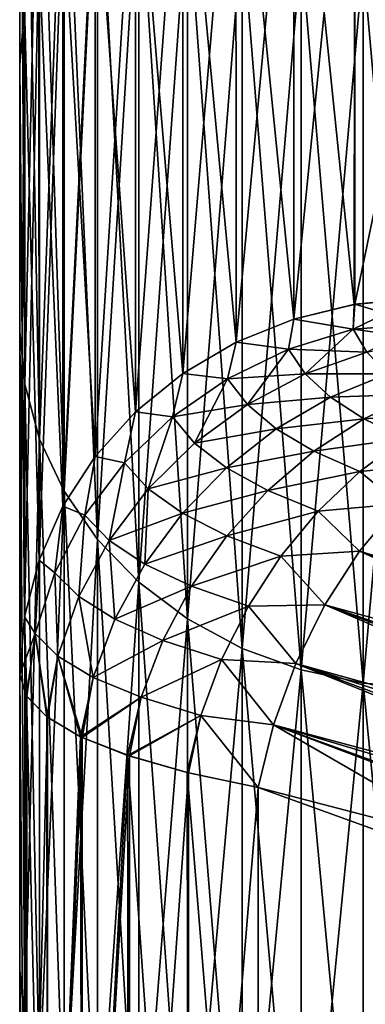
# Model space of a CAD drawing. Header units: metres. Extents: x -2 to 78, y -85 to 85.
# Tile 123 of 256: x 12.5 to 12.67, y -49.497 to -49.014. Entities that reach past the tile are written whole.
import ezdxf

# ---------------------------------------------------------------- set-up
doc = ezdxf.new("R2010")
doc.units = ezdxf.units.M
doc.layers.add('solid_20004802', color=7, linetype='CONTINUOUS')

msp = doc.modelspace()

# ---------------------------------------------------------------- linework, layer by layer
at = {"layer": 'solid_20004802'}
for points in [[(12.5, -49.035923, -5.335313), (12.5, -48.69635, -5.986889), (12.5, -48.817238, -6.557692)], [(12.502379, -49.007298, -5.324102), (12.5, -48.69635, -5.986889), (12.5, -49.035923, -5.335313)], [(12.5, -48.69635, 5.986889), (12.5, -49.035923, 5.335313), (12.5, -48.817226, 6.557724)], [(12.502379, -49.007298, 5.324102), (12.5, -49.035923, 5.335313), (12.5, -48.69635, 5.986889)], [(12.5, -48.817226, 6.557724), (12.502443, -49.192696, 5.96033), (12.502443, -48.842945, 6.575144)], [(12.5, -48.817226, 6.557724), (12.5, -49.16684, 5.942869), (12.502443, -49.192696, 5.96033)], [(12.5, -49.035923, 5.335313), (12.5, -49.16684, 5.942869), (12.5, -48.817226, 6.557724)], [(12.5, -48.817238, -6.557692), (12.502442, -48.842941, -6.575141), (12.502442, -49.192692, -5.960327)], [(12.5, -49.166866, -5.942864), (12.5, -48.817238, -6.557692), (12.502442, -49.192692, -5.960327)], [(12.5, -49.035923, -5.335313), (12.5, -48.817238, -6.557692), (12.5, -49.166866, -5.942864)], [(12.502442, -48.842941, -6.575141), (12.509754, -48.869053, -6.590976), (12.509754, -49.219646, -5.974681)], [(12.502442, -49.192692, -5.960327), (12.502442, -48.842941, -6.575141), (12.509754, -49.219646, -5.974681)], [(12.502443, -48.842945, 6.575144), (12.502443, -49.192696, 5.96033), (12.509755, -48.869057, 6.590978)], [(12.634585, -48.864712, -5.255118), (12.634618, -49.160599, -4.593749), (12.664552, -48.857658, -5.251705)], [(12.634585, -48.864712, 5.255118), (12.664552, -48.857658, 5.251705), (12.664237, -49.153427, 4.590796)], [(12.634618, -49.160599, -4.593749), (12.664571, -49.15337, -4.590774), (12.664552, -48.857658, -5.251705)], [(12.694764, -49.150486, 4.589587), (12.664237, -49.153427, 4.590796), (12.664552, -48.857658, 5.251705)], [(12.664552, -48.857658, -5.251705), (12.664571, -49.15337, -4.590774), (12.694818, -49.007446, -4.922783)], [(12.694818, -49.007446, 4.922783), (12.694764, -49.150486, 4.589587), (12.664552, -48.857658, 5.251705)], [(12.606189, -48.875835, -5.2605), (12.606232, -49.172009, -4.598445), (12.634585, -48.864712, -5.255118)], [(12.606189, -48.875835, 5.2605), (12.634585, -48.864712, 5.255118), (12.634619, -49.160599, 4.593749)], [(12.606232, -49.172009, -4.598445), (12.634618, -49.160599, -4.593749), (12.634585, -48.864712, -5.255118)], [(12.664237, -49.153427, 4.590796), (12.634619, -49.160599, 4.593749), (12.634585, -48.864712, 5.255118)], [(12.502443, -49.192696, 5.96033), (12.509755, -49.21965, 5.974683), (12.509755, -48.869057, 6.590978)], [(12.509754, -48.869053, -6.590976), (12.521756, -48.893864, -6.606022), (12.521756, -49.245258, -5.98832)], [(12.509754, -49.219646, -5.974681), (12.509754, -48.869053, -6.590976), (12.521756, -49.245258, -5.98832)], [(12.509755, -48.869057, 6.590978), (12.509755, -49.21965, 5.974683), (12.521757, -48.893867, 6.606023)], [(12.580084, -48.890762, -5.267724), (12.580132, -49.187328, -4.604751), (12.606189, -48.875835, -5.2605)], [(12.580084, -48.890762, 5.267724), (12.606189, -48.875835, 5.2605), (12.606232, -49.172009, 4.598445)], [(12.580132, -49.187328, -4.604751), (12.606232, -49.172009, -4.598445), (12.606189, -48.875835, -5.2605)], [(12.606232, -49.172009, 4.598445), (12.606189, -48.875835, 5.2605), (12.634619, -49.160599, 4.593749)], [(12.509755, -49.21965, 5.974683), (12.521757, -49.245258, 5.988321), (12.521757, -48.893867, 6.606023)], [(12.521756, -48.893864, -6.606022), (12.538152, -48.916763, -6.619908), (12.538152, -49.268894, -6.000907)], [(12.521756, -49.245258, -5.98832), (12.521756, -48.893864, -6.606022), (12.538152, -49.268894, -6.000907)], [(12.521757, -48.893867, 6.606023), (12.521757, -49.245258, 5.988321), (12.538154, -48.916763, 6.619909)], [(12.556853, -48.909115, -5.276601), (12.556902, -49.206161, -4.612503), (12.580084, -48.890762, -5.267724)], [(12.556853, -48.909115, 5.276601), (12.580084, -48.890762, 5.267724), (12.580132, -49.187328, 4.604751)], [(12.556902, -49.206161, -4.612503), (12.580132, -49.187328, -4.604751), (12.580084, -48.890762, -5.267724)], [(12.580132, -49.187328, 4.604751), (12.580084, -48.890762, 5.267724), (12.606232, -49.172009, 4.598445)], [(12.537049, -48.930473, -5.286935), (12.537093, -49.228088, -4.621528), (12.556853, -48.909115, -5.276601)], [(12.537049, -48.930473, 5.286935), (12.556853, -48.909115, 5.276601), (12.556902, -49.206161, 4.612503)], [(12.537093, -49.228088, -4.621528), (12.556902, -49.206161, -4.612503), (12.556853, -48.909115, -5.276601)], [(12.556902, -49.206161, 4.612503), (12.556853, -48.909115, 5.276601), (12.580132, -49.187328, 4.604751)], [(12.521757, -49.245258, 5.988321), (12.538154, -49.268898, 6.000908), (12.538154, -48.916763, 6.619909)], [(12.538152, -48.916763, -6.619908), (12.558537, -48.937187, -6.632293), (12.558537, -49.289978, -6.012134)], [(12.538152, -49.268894, -6.000907), (12.538152, -48.916763, -6.619908), (12.558537, -49.289978, -6.012134)], [(12.538154, -48.916763, 6.619909), (12.538154, -49.268898, 6.000908), (12.558538, -48.937187, 6.632293)], [(12.521116, -48.954334, -5.298478), (12.521152, -49.252586, -4.631611), (12.537049, -48.930473, -5.286935)], [(12.521116, -48.954334, 5.298478), (12.537049, -48.930473, 5.286935), (12.537093, -49.228088, 4.621528)], [(12.521152, -49.252586, -4.631611), (12.537093, -49.228088, -4.621528), (12.537049, -48.930473, -5.286935)], [(12.537093, -49.228088, 4.621528), (12.537049, -48.930473, 5.286935), (12.556902, -49.206161, 4.612503)], [(12.538154, -49.268898, 6.000908), (12.558538, -49.289978, 6.012135), (12.558538, -48.937187, 6.632293)], [(12.558537, -48.937187, -6.632293), (12.582411, -48.954628, -6.64287), (12.582411, -49.307983, -6.021722)], [(12.558537, -49.289978, -6.012134), (12.558537, -48.937187, -6.632293), (12.582411, -49.307983, -6.021722)], [(12.558538, -48.937187, 6.632293), (12.558538, -49.289978, 6.012135), (12.582411, -48.954628, 6.64287)], [(12.509467, -48.98016, -5.310972), (12.509492, -49.27911, -4.642529), (12.521116, -48.954334, -5.298478)], [(12.509467, -48.98016, 5.310972), (12.521116, -48.954334, 5.298478), (12.521152, -49.252586, 4.631611)], [(12.509492, -49.27911, -4.642529), (12.521152, -49.252586, -4.631611), (12.521116, -48.954334, -5.298478)], [(12.521152, -49.252586, 4.631611), (12.521116, -48.954334, 5.298478), (12.537093, -49.228088, 4.621528)], [(12.558538, -49.289978, 6.012135), (12.582411, -49.307983, 6.021722), (12.582411, -48.954628, 6.64287)], [(12.582411, -48.954628, -6.64287), (12.609182, -48.968662, -6.651379), (12.609182, -49.322468, -6.029436)], [(12.582411, -49.307983, -6.021722), (12.582411, -48.954628, -6.64287), (12.609182, -49.322468, -6.029436)], [(12.582411, -48.954628, 6.64287), (12.582411, -49.307983, 6.021722), (12.609182, -48.968662, 6.651379)], [(12.582411, -49.307983, 6.021722), (12.609182, -49.322468, 6.029436), (12.609182, -48.968662, 6.651379)], [(12.609182, -48.968662, -6.651379), (12.638193, -48.978939, -6.657611), (12.638193, -49.333076, -6.035085)], [(12.609182, -49.322468, -6.029436), (12.609182, -48.968662, -6.651379), (12.638193, -49.333076, -6.035085)], [(12.609182, -48.968662, 6.651379), (12.609182, -49.322468, 6.029436), (12.638191, -48.978939, 6.65761)], [(12.509467, -48.98016, -5.310972), (12.502379, -49.007298, -5.324102), (12.502394, -49.30698, -4.654)], [(12.502379, -49.007298, 5.324102), (12.509467, -48.98016, 5.310972), (12.509493, -49.27911, 4.642528)], [(12.509467, -48.98016, -5.310972), (12.502394, -49.30698, -4.654), (12.509492, -49.27911, -4.642529)], [(12.509493, -49.27911, 4.642528), (12.509467, -48.98016, 5.310972), (12.521152, -49.252586, 4.631611)], [(12.609182, -49.322468, 6.029436), (12.638191, -49.333076, 6.035085), (12.638191, -48.978939, 6.65761)], [(12.638191, -48.978939, 6.65761), (12.638191, -49.333076, 6.035085), (12.668724, -48.985207, 6.661411)], [(12.638193, -48.978939, -6.657611), (12.668727, -48.985207, -6.661411), (12.668727, -49.339546, -6.03853)], [(12.638193, -49.333076, -6.035085), (12.638193, -48.978939, -6.657611), (12.668727, -49.339546, -6.03853)], [(12.638191, -49.333076, 6.035085), (12.668724, -49.339546, 6.038529), (12.668724, -48.985207, 6.661411)], [(12.668724, -48.985207, 6.661411), (12.668724, -49.339546, 6.038529), (12.699997, -48.987644, 6.662894)], [(12.7, -49.342064, -6.039873), (12.668727, -49.339546, -6.03853), (12.668727, -48.985207, -6.661411)], [(12.7, -48.987644, -6.662894), (12.7, -49.342064, -6.039873), (12.668727, -48.985207, -6.661411)], [(12.668724, -49.339546, 6.038529), (12.699997, -49.342064, 6.039873), (12.699997, -48.987644, 6.662894)], [(12.502379, -49.007298, -5.324102), (12.5, -49.035923, -5.335313), (12.5, -49.335369, -4.665686)], [(12.502394, -49.30698, -4.654), (12.502379, -49.007298, -5.324102), (12.5, -49.335369, -4.665686)], [(12.502393, -49.306984, 4.654001), (12.5, -49.035923, 5.335313), (12.502379, -49.007298, 5.324102)], [(12.502393, -49.306984, 4.654001), (12.502379, -49.007298, 5.324102), (12.509493, -49.27911, 4.642528)], [(12.664571, -49.15337, -4.590774), (12.694764, -49.150486, -4.589587), (12.694818, -49.007446, -4.922783)], [(12.5, -49.035923, -5.335313), (12.5, -49.166866, -5.942864), (12.5, -49.335369, -4.665686)], [(12.5, -49.035923, 5.335313), (12.5, -49.335369, 4.665686), (12.5, -49.16684, 5.942869)], [(12.502393, -49.306984, 4.654001), (12.5, -49.335369, 4.665686), (12.5, -49.035923, 5.335313)], [(12.66372, -49.165611, 4.562141), (12.664237, -49.153427, 4.590796), (12.694764, -49.150486, 4.589587)], [(12.697277, -49.163113, 4.558616), (12.66372, -49.165611, 4.562141), (12.694764, -49.150486, 4.589587)], [(12.664571, -49.15337, -4.590774), (12.697277, -49.163113, -4.558616), (12.694764, -49.150486, -4.589587)], [(12.66372, -49.165611, -4.562141), (12.664571, -49.15337, -4.590774), (12.634618, -49.160599, -4.593749)], [(12.66372, -49.165611, 4.562141), (12.634619, -49.160599, 4.593749), (12.664237, -49.153427, 4.590796)], [(12.66372, -49.165611, -4.562141), (12.697277, -49.163113, -4.558616), (12.664571, -49.15337, -4.590774)], [(12.631929, -49.175415, -4.562011), (12.634618, -49.160599, -4.593749), (12.606232, -49.172009, -4.598445)], [(12.631929, -49.175415, 4.562011), (12.606232, -49.172009, 4.598445), (12.634619, -49.160599, 4.593749)], [(12.66372, -49.165611, -4.562141), (12.634618, -49.160599, -4.593749), (12.631929, -49.175415, -4.562011)], [(12.66372, -49.165611, 4.562141), (12.631929, -49.175415, 4.562011), (12.634619, -49.160599, 4.593749)], [(12.66372, -49.165611, -4.562141), (12.701424, -49.170826, -4.539398), (12.697277, -49.163113, -4.558616)], [(12.670422, -49.176872, 4.533566), (12.66372, -49.165611, 4.562141), (12.697277, -49.163113, 4.558616)], [(12.5, -49.16684, 5.942869), (12.502443, -49.507622, 5.326969), (12.502443, -49.192696, 5.96033)], [(12.5, -49.16684, 5.942869), (12.5, -49.480663, 5.311804), (12.502443, -49.507622, 5.326969)], [(12.5, -49.335369, 4.665686), (12.5, -49.480663, 5.311804), (12.5, -49.16684, 5.942869)], [(12.5, -49.166866, -5.942864), (12.502442, -49.192692, -5.960327), (12.502442, -49.507618, -5.326967)], [(12.5, -49.48069, -5.311811), (12.5, -49.166866, -5.942864), (12.502442, -49.507618, -5.326967)], [(12.5, -49.335369, -4.665686), (12.5, -49.166866, -5.942864), (12.5, -49.48069, -5.311811)], [(12.66372, -49.165611, -4.562141), (12.631929, -49.175415, -4.562011), (12.670422, -49.176872, -4.533566)], [(12.64025, -49.187542, 4.529837), (12.631929, -49.175415, 4.562011), (12.66372, -49.165611, 4.562141)], [(12.670422, -49.176872, 4.533566), (12.64025, -49.187542, 4.529837), (12.66372, -49.165611, 4.562141)], [(12.66372, -49.165611, -4.562141), (12.670422, -49.176872, -4.533566), (12.701424, -49.170826, -4.539398)], [(12.602093, -49.189934, -4.564045), (12.606232, -49.172009, -4.598445), (12.580132, -49.187328, -4.604751)], [(12.602093, -49.189934, 4.564045), (12.580132, -49.187328, 4.604751), (12.606232, -49.172009, 4.598445)], [(12.631929, -49.175415, -4.562011), (12.606232, -49.172009, -4.598445), (12.602093, -49.189934, -4.564045)], [(12.631929, -49.175415, 4.562011), (12.602093, -49.189934, 4.564045), (12.606232, -49.172009, 4.598445)], [(12.631929, -49.175415, -4.562011), (12.602093, -49.189934, -4.564045), (12.64025, -49.187542, -4.529837)], [(12.611822, -49.202576, 4.528316), (12.602093, -49.189934, 4.564045), (12.631929, -49.175415, 4.562011)], [(12.64025, -49.187542, 4.529837), (12.611822, -49.202576, 4.528316), (12.631929, -49.175415, 4.562011)], [(12.631929, -49.175415, -4.562011), (12.64025, -49.187542, -4.529837), (12.670422, -49.176872, -4.533566)], [(12.670422, -49.176872, -4.533566), (12.64025, -49.187542, -4.529837), (12.680803, -49.187572, -4.505945)], [(12.680803, -49.187572, 4.505945), (12.64025, -49.187542, 4.529837), (12.670422, -49.176872, 4.533566)], [(12.575037, -49.208736, -4.568176), (12.580132, -49.187328, -4.604751), (12.556902, -49.206161, -4.612503)], [(12.575037, -49.208736, 4.568176), (12.556902, -49.206161, 4.612503), (12.580132, -49.187328, 4.604751)], [(12.602093, -49.189934, -4.564045), (12.580132, -49.187328, -4.604751), (12.575037, -49.208736, -4.568176)], [(12.602093, -49.189934, 4.564045), (12.575037, -49.208736, 4.568176), (12.580132, -49.187328, 4.604751)], [(12.602093, -49.189934, -4.564045), (12.611822, -49.202576, -4.528316), (12.64025, -49.187542, -4.529837)], [(12.64025, -49.187542, -4.529837), (12.611822, -49.202576, -4.528316), (12.652634, -49.199009, -4.498886)], [(12.652634, -49.199009, 4.498886), (12.611822, -49.202576, 4.528316), (12.64025, -49.187542, 4.529837)], [(12.64025, -49.187542, -4.529837), (12.652634, -49.199009, -4.498886), (12.680803, -49.187572, -4.505945)], [(12.680803, -49.187572, 4.505945), (12.652634, -49.199009, 4.498886), (12.64025, -49.187542, 4.529837)], [(12.680803, -49.187572, -4.505945), (12.652634, -49.199009, -4.498886), (12.694783, -49.197556, -4.479719)], [(12.694783, -49.197556, 4.479719), (12.652634, -49.199009, 4.498886), (12.680803, -49.187572, 4.505945)], [(12.502442, -49.192692, -5.960327), (12.509754, -49.219646, -5.974681), (12.509754, -49.535328, -5.339796)], [(12.502442, -49.507618, -5.326967), (12.502442, -49.192692, -5.960327), (12.509754, -49.535328, -5.339796)], [(12.502443, -49.192696, 5.96033), (12.502443, -49.507622, 5.326969), (12.509755, -49.21965, 5.974683)], [(12.602093, -49.189934, -4.564045), (12.575037, -49.208736, -4.568176), (12.611822, -49.202576, -4.528316)], [(12.585878, -49.221569, 4.529037), (12.575037, -49.208736, 4.568176), (12.602093, -49.189934, 4.564045)], [(12.611822, -49.202576, 4.528316), (12.585878, -49.221569, 4.529037), (12.602093, -49.189934, 4.564045)], [(12.611822, -49.202576, -4.528316), (12.625998, -49.214504, -4.494049), (12.652634, -49.199009, -4.498886)], [(12.652634, -49.199009, 4.498886), (12.625998, -49.214504, 4.494049), (12.611822, -49.202576, 4.528316)], [(12.652634, -49.199009, -4.498886), (12.625998, -49.214504, -4.494049), (12.668962, -49.209671, -4.469595)], [(12.668962, -49.209671, 4.469595), (12.625998, -49.214504, 4.494049), (12.652634, -49.199009, 4.498886)], [(12.652634, -49.199009, -4.498886), (12.668962, -49.209671, -4.469595), (12.694783, -49.197556, -4.479719)], [(12.694783, -49.197556, 4.479719), (12.668962, -49.209671, 4.469595), (12.652634, -49.199009, 4.498886)], [(12.694783, -49.197556, -4.479719), (12.668962, -49.209671, -4.469595), (12.712152, -49.206646, -4.455359)], [(12.712152, -49.206646, 4.455359), (12.668962, -49.209671, 4.469595), (12.694783, -49.197556, 4.479719)], [(12.575037, -49.208736, -4.568176), (12.585878, -49.221569, -4.529037), (12.611822, -49.202576, -4.528316)], [(12.611822, -49.202576, -4.528316), (12.585878, -49.221569, -4.529037), (12.625998, -49.214504, -4.494049)], [(12.625998, -49.214504, 4.494049), (12.585878, -49.221569, 4.529037), (12.611822, -49.202576, 4.528316)], [(12.551482, -49.231312, -4.574286), (12.556902, -49.206161, -4.612503), (12.537093, -49.228088, -4.621528)], [(12.551482, -49.231312, 4.574286), (12.537093, -49.228088, 4.621528), (12.556902, -49.206161, 4.612503)], [(12.575037, -49.208736, -4.568176), (12.556902, -49.206161, -4.612503), (12.551482, -49.231312, -4.574286)], [(12.575037, -49.208736, 4.568176), (12.551482, -49.231312, 4.574286), (12.556902, -49.206161, 4.612503)], [(12.575037, -49.208736, -4.568176), (12.551482, -49.231312, -4.574286), (12.563066, -49.24403, -4.531971)], [(12.563066, -49.24403, 4.531971), (12.551482, -49.231312, 4.574286), (12.575037, -49.208736, 4.568176)], [(12.575037, -49.208736, -4.568176), (12.563066, -49.24403, -4.531971), (12.585878, -49.221569, -4.529037)], [(12.585878, -49.221569, 4.529037), (12.563066, -49.24403, 4.531971), (12.575037, -49.208736, 4.568176)], [(12.668962, -49.209671, -4.469595), (12.688991, -49.219353, -4.442463), (12.712152, -49.206646, -4.455359)], [(12.712152, -49.206646, 4.455359), (12.688991, -49.219353, 4.442463), (12.668962, -49.209671, 4.469595)], [(12.625998, -49.214504, -4.494049), (12.644473, -49.225571, -4.461691), (12.668962, -49.209671, -4.469595)], [(12.668962, -49.209671, 4.469595), (12.644473, -49.225571, 4.461691), (12.625998, -49.214504, 4.494049)], [(12.668962, -49.209671, -4.469595), (12.644473, -49.225571, -4.461691), (12.688991, -49.219353, -4.442463)], [(12.688991, -49.219353, 4.442463), (12.644473, -49.225571, 4.461691), (12.668962, -49.209671, 4.469595)], [(12.585878, -49.221569, -4.529037), (12.601551, -49.233662, -4.491547), (12.625998, -49.214504, -4.494049)], [(12.625998, -49.214504, 4.494049), (12.601551, -49.233662, 4.491547), (12.585878, -49.221569, 4.529037)], [(12.625998, -49.214504, -4.494049), (12.601551, -49.233662, -4.491547), (12.644473, -49.225571, -4.461691)], [(12.644473, -49.225571, 4.461691), (12.601551, -49.233662, 4.491547), (12.625998, -49.214504, 4.494049)], [(12.502443, -49.507622, 5.326969), (12.509755, -49.535332, 5.339797), (12.509755, -49.21965, 5.974683)], [(12.509754, -49.219646, -5.974681), (12.521756, -49.245258, -5.98832), (12.521756, -49.561661, -5.351985)], [(12.509754, -49.535328, -5.339796), (12.509754, -49.219646, -5.974681), (12.521756, -49.561661, -5.351985)], [(12.509755, -49.21965, 5.974683), (12.509755, -49.535332, 5.339797), (12.521757, -49.245258, 5.988321)], [(12.585878, -49.221569, -4.529037), (12.563066, -49.24403, -4.531971), (12.601551, -49.233662, -4.491547)], [(12.601551, -49.233662, 4.491547), (12.563066, -49.24403, 4.531971), (12.585878, -49.221569, 4.529037)], [(12.644473, -49.225571, -4.461691), (12.666968, -49.235607, -4.431774), (12.688991, -49.219353, -4.442463)], [(12.688991, -49.219353, 4.442463), (12.666968, -49.235607, 4.431774), (12.644473, -49.225571, 4.461691)], [(12.707603, -49.231659, -4.414526), (12.688991, -49.219353, -4.442463), (12.666968, -49.235607, -4.431774)], [(12.707603, -49.231659, 4.414526), (12.666968, -49.235607, 4.431774), (12.688991, -49.219353, 4.442463)], [(12.532055, -49.25705, -4.582209), (12.537093, -49.228088, -4.621528), (12.521152, -49.252586, -4.631611)], [(12.532055, -49.25705, 4.582209), (12.521152, -49.252586, 4.631611), (12.537093, -49.228088, 4.621528)], [(12.551482, -49.231312, -4.574286), (12.537093, -49.228088, -4.621528), (12.532055, -49.25705, -4.582209)], [(12.551482, -49.231312, 4.574286), (12.532055, -49.25705, 4.582209), (12.537093, -49.228088, 4.621528)], [(12.601551, -49.233662, -4.491547), (12.621883, -49.244873, -4.456184), (12.644473, -49.225571, -4.461691)], [(12.644473, -49.225571, 4.461691), (12.621883, -49.244873, 4.456184), (12.601551, -49.233662, 4.491547)], [(12.644473, -49.225571, -4.461691), (12.621883, -49.244873, -4.456184), (12.666968, -49.235607, -4.431774)], [(12.666968, -49.235607, 4.431774), (12.621883, -49.244873, 4.456184), (12.644473, -49.225571, 4.461691)], [(12.551482, -49.231312, -4.574286), (12.532055, -49.25705, -4.582209), (12.543955, -49.269394, -4.537048)], [(12.543955, -49.269394, 4.537048), (12.532055, -49.25705, 4.582209), (12.551482, -49.231312, 4.574286)], [(12.551482, -49.231312, -4.574286), (12.543955, -49.269394, -4.537048), (12.563066, -49.24403, -4.531971)], [(12.563066, -49.24403, 4.531971), (12.543955, -49.269394, 4.537048), (12.551482, -49.231312, 4.574286)], [(12.686316, -49.251389, -4.40052), (12.707603, -49.231659, -4.414526), (12.666968, -49.235607, -4.431774)], [(12.707603, -49.231659, 4.414526), (12.686316, -49.251389, 4.40052), (12.666968, -49.235607, 4.431774)], [(12.563066, -49.24403, -4.531971), (12.579864, -49.256016, -4.491432), (12.601551, -49.233662, -4.491547)], [(12.601551, -49.233662, 4.491547), (12.579864, -49.256016, 4.491432), (12.563066, -49.24403, 4.531971)], [(12.601551, -49.233662, -4.491547), (12.579864, -49.256016, -4.491432), (12.621883, -49.244873, -4.456184)], [(12.621883, -49.244873, 4.456184), (12.579864, -49.256016, 4.491432), (12.601551, -49.233662, 4.491547)], [(12.621883, -49.244873, -4.456184), (12.646566, -49.255032, -4.42352), (12.666968, -49.235607, -4.431774)], [(12.666968, -49.235607, 4.431774), (12.646566, -49.255032, 4.42352), (12.621883, -49.244873, 4.456184)], [(12.686316, -49.251389, -4.40052), (12.666968, -49.235607, -4.431774), (12.646566, -49.255032, -4.42352)], [(12.686316, -49.251389, 4.40052), (12.646566, -49.255032, 4.42352), (12.666968, -49.235607, 4.431774)], [(12.509755, -49.535332, 5.339797), (12.521757, -49.561665, 5.351986), (12.521757, -49.245258, 5.988321)], [(12.521756, -49.245258, -5.98832), (12.538152, -49.268894, -6.000907), (12.538152, -49.585964, -5.363235)], [(12.521756, -49.561661, -5.351985), (12.521756, -49.245258, -5.98832), (12.538152, -49.585964, -5.363235)], [(12.521757, -49.245258, 5.988321), (12.521757, -49.561665, 5.351986), (12.538154, -49.268898, 6.000908)], [(12.563066, -49.24403, -4.531971), (12.543955, -49.269394, -4.537048), (12.579864, -49.256016, -4.491432)], [(12.561445, -49.281048, 4.493706), (12.543955, -49.269394, 4.537048), (12.563066, -49.24403, 4.531971)], [(12.579864, -49.256016, 4.491432), (12.561445, -49.281048, 4.493706), (12.563066, -49.24403, 4.531971)], [(12.579864, -49.256016, -4.491432), (12.601689, -49.267139, -4.45319), (12.621883, -49.244873, -4.456184)], [(12.621883, -49.244873, 4.456184), (12.601689, -49.267139, 4.45319), (12.579864, -49.256016, 4.491432)], [(12.621883, -49.244873, -4.456184), (12.601689, -49.267139, -4.45319), (12.646566, -49.255032, -4.42352)], [(12.646566, -49.255032, 4.42352), (12.601689, -49.267139, 4.45319), (12.621883, -49.244873, 4.456184)], [(12.666896, -49.274746, -4.389719), (12.686316, -49.251389, -4.40052), (12.646566, -49.255032, -4.42352)], [(12.686316, -49.251389, 4.40052), (12.666896, -49.274746, 4.389719), (12.646566, -49.255032, 4.42352)], [(13, -49.374821, -4.07314), (12.686316, -49.251389, -4.40052), (12.666896, -49.274746, -4.389719)], [(13, -49.374821, 4.07314), (12.666896, -49.274746, 4.389719), (12.686316, -49.251389, 4.40052)], [(12.517294, -49.285271, -4.591739), (12.521152, -49.252586, -4.631611), (12.509492, -49.27911, -4.642529)], [(12.517294, -49.285271, 4.591739), (12.509493, -49.27911, 4.642528), (12.521152, -49.252586, 4.631611)], [(12.532055, -49.25705, -4.582209), (12.521152, -49.252586, -4.631611), (12.517294, -49.285271, -4.591739)], [(12.532055, -49.25705, 4.582209), (12.517294, -49.285271, 4.591739), (12.521152, -49.252586, 4.631611)], [(12.532055, -49.25705, -4.582209), (12.517294, -49.285271, -4.591739), (12.529039, -49.297028, -4.544147)], [(12.529039, -49.297028, 4.544147), (12.517294, -49.285271, 4.591739), (12.532055, -49.25705, 4.582209)], [(12.532055, -49.25705, -4.582209), (12.529039, -49.297028, -4.544147), (12.543955, -49.269394, -4.537048)], [(12.543955, -49.269394, 4.537048), (12.529039, -49.297028, 4.544147), (12.532055, -49.25705, 4.582209)], [(12.543955, -49.269394, -4.537048), (12.561445, -49.281048, -4.493706), (12.579864, -49.256016, -4.491432)], [(12.579864, -49.256016, -4.491432), (12.561445, -49.281048, -4.493706), (12.601689, -49.267139, -4.45319)], [(12.601689, -49.267139, 4.45319), (12.561445, -49.281048, 4.493706), (12.579864, -49.256016, 4.491432)], [(12.601689, -49.267139, -4.45319), (12.628208, -49.277214, -4.417867), (12.646566, -49.255032, -4.42352)], [(12.646566, -49.255032, 4.42352), (12.628208, -49.277214, 4.417867), (12.601689, -49.267139, 4.45319)], [(12.666896, -49.274746, -4.389719), (12.646566, -49.255032, -4.42352), (12.628208, -49.277214, -4.417867)], [(12.666896, -49.274746, 4.389719), (12.628208, -49.277214, 4.417867), (12.646566, -49.255032, 4.42352)], [(12.521757, -49.561665, 5.351986), (12.538154, -49.585968, 5.363236), (12.538154, -49.268898, 6.000908)], [(12.543955, -49.269394, -4.537048), (12.529039, -49.297028, -4.544147), (12.546741, -49.308167, -4.498322)], [(12.546741, -49.308167, 4.498322), (12.529039, -49.297028, 4.544147), (12.543955, -49.269394, 4.537048)], [(12.538152, -49.268894, -6.000907), (12.558537, -49.289978, -6.012134), (12.558537, -49.607639, -5.373269)], [(12.538152, -49.585964, -5.363235), (12.538152, -49.268894, -6.000907), (12.558537, -49.607639, -5.373269)], [(12.538154, -49.268898, 6.000908), (12.538154, -49.585968, 5.363236), (12.558538, -49.289978, 6.012135)], [(12.543955, -49.269394, -4.537048), (12.546741, -49.308167, -4.498322), (12.561445, -49.281048, -4.493706)], [(12.561445, -49.281048, 4.493706), (12.546741, -49.308167, 4.498322), (12.543955, -49.269394, 4.537048)], [(12.561445, -49.281048, -4.493706), (12.584335, -49.291874, -4.452774), (12.601689, -49.267139, -4.45319)], [(12.601689, -49.267139, 4.45319), (12.584335, -49.291874, 4.452774), (12.561445, -49.281048, 4.493706)], [(12.601689, -49.267139, -4.45319), (12.584335, -49.291874, -4.452774), (12.628208, -49.277214, -4.417867)], [(12.628208, -49.277214, 4.417867), (12.584335, -49.291874, 4.452774), (12.601689, -49.267139, 4.45319)], [(12.64986, -49.301128, -4.382419), (12.666896, -49.274746, -4.389719), (12.628208, -49.277214, -4.417867)], [(12.666896, -49.274746, 4.389719), (12.64986, -49.301128, 4.382419), (12.628208, -49.277214, 4.417867)], [(12.986098, -49.393356, -4.065488), (12.666896, -49.274746, -4.389719), (12.64986, -49.301128, -4.382419)], [(12.973578, -49.41367, 4.059817), (12.64986, -49.301128, 4.382419), (12.666896, -49.274746, 4.389719)], [(12.986098, -49.393356, -4.065488), (13, -49.374821, -4.07314), (12.666896, -49.274746, -4.389719)], [(12.983362, -49.397465, 4.064136), (12.666896, -49.274746, 4.389719), (13, -49.374821, 4.07314)], [(12.983362, -49.397465, 4.064136), (12.973578, -49.41367, 4.059817), (12.666896, -49.274746, 4.389719)], [(12.507632, -49.315186, 4.602613), (12.502393, -49.306984, 4.654001), (12.509493, -49.27911, 4.642528)], [(12.507632, -49.315186, -4.602613), (12.509492, -49.27911, -4.642529), (12.502394, -49.30698, -4.654)], [(12.517294, -49.285271, -4.591739), (12.509492, -49.27911, -4.642529), (12.507632, -49.315186, -4.602613)], [(12.517294, -49.285271, 4.591739), (12.507632, -49.315186, 4.602613), (12.509493, -49.27911, 4.642528)], [(12.561445, -49.281048, -4.493706), (12.546741, -49.308167, -4.498322), (12.584335, -49.291874, -4.452774)], [(12.584335, -49.291874, 4.452774), (12.546741, -49.308167, 4.498322), (12.561445, -49.281048, 4.493706)], [(12.584335, -49.291874, -4.452774), (12.612274, -49.301697, -4.414933), (12.628208, -49.277214, -4.417867)], [(12.628208, -49.277214, 4.417867), (12.612274, -49.301697, 4.414933), (12.584335, -49.291874, 4.452774)], [(12.64986, -49.301128, -4.382419), (12.628208, -49.277214, -4.417867), (12.612274, -49.301697, -4.414933)], [(12.64986, -49.301128, 4.382419), (12.612274, -49.301697, 4.414933), (12.628208, -49.277214, 4.417867)], [(12.517294, -49.285271, -4.591739), (12.507632, -49.315186, -4.602613), (12.51873, -49.326214, -4.553086)], [(12.51873, -49.326214, 4.553086), (12.507632, -49.315186, 4.602613), (12.517294, -49.285271, 4.591739)], [(12.517294, -49.285271, -4.591739), (12.51873, -49.326214, -4.553086), (12.529039, -49.297028, -4.544147)], [(12.529039, -49.297028, 4.544147), (12.51873, -49.326214, 4.553086), (12.517294, -49.285271, 4.591739)], [(12.538154, -49.585968, 5.363236), (12.558538, -49.607643, 5.37327), (12.558538, -49.289978, 6.012135)], [(12.558537, -49.289978, -6.012134), (12.582411, -49.307983, -6.021722), (12.582411, -49.626152, -5.381838)], [(12.558537, -49.607639, -5.373269), (12.558537, -49.289978, -6.012134), (12.582411, -49.626152, -5.381838)], [(12.558538, -49.289978, 6.012135), (12.558538, -49.607643, 5.37327), (12.582411, -49.307983, 6.021722)], [(12.546741, -49.308167, -4.498322), (12.570218, -49.318539, -4.454953), (12.584335, -49.291874, -4.452774)], [(12.584335, -49.291874, 4.452774), (12.570218, -49.318539, 4.454953), (12.546741, -49.308167, 4.498322)], [(12.584335, -49.291874, -4.452774), (12.570218, -49.318539, -4.454953), (12.612274, -49.301697, -4.414933)], [(12.612274, -49.301697, 4.414933), (12.570218, -49.318539, 4.454953), (12.584335, -49.291874, 4.452774)], [(12.529039, -49.297028, -4.544147), (12.51873, -49.326214, -4.553086), (12.536131, -49.336708, -4.505176)], [(12.536131, -49.336708, 4.505176), (12.51873, -49.326214, 4.553086), (12.529039, -49.297028, 4.544147)], [(12.529039, -49.297028, -4.544147), (12.536131, -49.336708, -4.505176), (12.546741, -49.308167, -4.498322)], [(12.546741, -49.308167, 4.498322), (12.536131, -49.336708, 4.505176), (12.529039, -49.297028, 4.544147)], [(12.570218, -49.318539, -4.454953), (12.599109, -49.327961, -4.414787), (12.612274, -49.301697, -4.414933)], [(12.612274, -49.301697, 4.414933), (12.599109, -49.327961, 4.414787), (12.570218, -49.318539, 4.454953)], [(12.635654, -49.329826, -4.378802), (12.612274, -49.301697, -4.414933), (12.599109, -49.327961, -4.414787)], [(12.635654, -49.329826, 4.378802), (12.599109, -49.327961, 4.414787), (12.612274, -49.301697, 4.414933)], [(12.635654, -49.329826, -4.378802), (12.64986, -49.301128, -4.382419), (12.612274, -49.301697, -4.414933)], [(12.64986, -49.301128, 4.382419), (12.635654, -49.329826, 4.378802), (12.612274, -49.301697, 4.414933)], [(12.968912, -49.422409, -4.058097), (12.64986, -49.301128, -4.382419), (12.635654, -49.329826, -4.378802)], [(12.962694, -49.435368, 4.056249), (12.635654, -49.329826, 4.378802), (12.64986, -49.301128, 4.382419)], [(12.973578, -49.41367, -4.059817), (12.986098, -49.393356, -4.065488), (12.64986, -49.301128, -4.382419)], [(12.968912, -49.422409, -4.058097), (12.973578, -49.41367, -4.059817), (12.64986, -49.301128, -4.382419)], [(12.968912, -49.422409, 4.058097), (12.962694, -49.435368, 4.056249), (12.64986, -49.301128, 4.382419)], [(12.973578, -49.41367, 4.059817), (12.968912, -49.422409, 4.058097), (12.64986, -49.301128, 4.382419)], [(12.507632, -49.315186, -4.602613), (12.502394, -49.30698, -4.654), (12.5, -49.335369, -4.665686)], [(12.502393, -49.306984, 4.654001), (12.503444, -49.346092, 4.613314), (12.5, -49.335369, 4.665686)], [(12.507632, -49.315186, 4.602613), (12.503444, -49.346092, 4.613314), (12.502393, -49.306984, 4.654001)], [(12.546741, -49.308167, -4.498322), (12.536131, -49.336708, -4.505176), (12.570218, -49.318539, -4.454953)], [(12.570218, -49.318539, 4.454953), (12.536131, -49.336708, 4.505176), (12.546741, -49.308167, 4.498322)], [(12.558538, -49.607643, 5.37327), (12.582411, -49.626152, 5.381838), (12.582411, -49.307983, 6.021722)], [(12.582411, -49.307983, -6.021722), (12.609182, -49.322468, -6.029436), (12.609182, -49.641045, -5.388732)], [(12.582411, -49.626152, -5.381838), (12.582411, -49.307983, -6.021722), (12.609182, -49.641045, -5.388732)], [(12.582411, -49.307983, 6.021722), (12.582411, -49.626152, 5.381838), (12.609182, -49.322468, 6.029436)], [(12.507632, -49.315186, -4.602613), (12.5, -49.335369, -4.665686), (12.50329, -49.345856, -4.614485)], [(12.507632, -49.315186, -4.602613), (12.50329, -49.345856, -4.614485), (12.513257, -49.356056, -4.563558)], [(12.507632, -49.315186, 4.602613), (12.513712, -49.356396, 4.561852), (12.503444, -49.346092, 4.613314)], [(12.507632, -49.315186, -4.602613), (12.513257, -49.356056, -4.563558), (12.51873, -49.326214, -4.553086)], [(12.51873, -49.326214, 4.553086), (12.513712, -49.356396, 4.561852), (12.507632, -49.315186, 4.602613)], [(12.536131, -49.336708, -4.505176), (12.559677, -49.346512, -4.459685), (12.570218, -49.318539, -4.454953)], [(12.570218, -49.318539, 4.454953), (12.559677, -49.346512, 4.459685), (12.536131, -49.336708, 4.505176)], [(12.570218, -49.318539, -4.454953), (12.559677, -49.346512, -4.459685), (12.599109, -49.327961, -4.414787)], [(12.599109, -49.327961, 4.414787), (12.559677, -49.346512, 4.459685), (12.570218, -49.318539, 4.454953)], [(12.582411, -49.626152, 5.381838), (12.609182, -49.641045, 5.388732), (12.609182, -49.322468, 6.029436)], [(12.609182, -49.322468, -6.029436), (12.638193, -49.333076, -6.035085), (12.638193, -49.651951, -5.393781)], [(12.609182, -49.641045, -5.388732), (12.609182, -49.322468, -6.029436), (12.638193, -49.651951, -5.393781)], [(12.609182, -49.322468, 6.029436), (12.609182, -49.641045, 5.388732), (12.638191, -49.333076, 6.035085)], [(12.51873, -49.326214, -4.553086), (12.513257, -49.356056, -4.563558), (12.529861, -49.36586, -4.514036)], [(12.51873, -49.326214, 4.553086), (12.530619, -49.366219, 4.512201), (12.513712, -49.356396, 4.561852)], [(12.51873, -49.326214, -4.553086), (12.529861, -49.36586, -4.514036), (12.536131, -49.336708, -4.505176)], [(12.536131, -49.336708, 4.505176), (12.530619, -49.366219, 4.512201), (12.51873, -49.326214, 4.553086)], [(12.559677, -49.346512, -4.459685), (12.589008, -49.355446, -4.417441), (12.599109, -49.327961, -4.414787)], [(12.599109, -49.327961, 4.414787), (12.589008, -49.355446, 4.417441), (12.559677, -49.346512, 4.459685)], [(12.624663, -49.360065, -4.378969), (12.599109, -49.327961, -4.414787), (12.589008, -49.355446, -4.417441)], [(12.624663, -49.360062, 4.378969), (12.589008, -49.355446, 4.417441), (12.599109, -49.327961, 4.414787)], [(12.624663, -49.360065, -4.378969), (12.635654, -49.329826, -4.378802), (12.599109, -49.327961, -4.414787)], [(12.635654, -49.329826, 4.378802), (12.624663, -49.360062, 4.378969), (12.599109, -49.327961, 4.414787)], [(12.956946, -49.449123, -4.055138), (12.635654, -49.329826, -4.378802), (12.624663, -49.360065, -4.378969)], [(12.953618, -49.458149, 4.054853), (12.624663, -49.360062, 4.378969), (12.635654, -49.329826, 4.378802)], [(12.962694, -49.435368, -4.056249), (12.968912, -49.422409, -4.058097), (12.635654, -49.329826, -4.378802)], [(12.956946, -49.449123, -4.055138), (12.962694, -49.435368, -4.056249), (12.635654, -49.329826, -4.378802)], [(12.956946, -49.449123, 4.055138), (12.953618, -49.458149, 4.054853), (12.635654, -49.329826, 4.378802)], [(12.962694, -49.435368, 4.056249), (12.956946, -49.449123, 4.055138), (12.635654, -49.329826, 4.378802)], [(12.609182, -49.641045, 5.388732), (12.638191, -49.651951, 5.393781), (12.638191, -49.333076, 6.035085)], [(12.638191, -49.333076, 6.035085), (12.638191, -49.651951, 5.393781), (12.668724, -49.339546, 6.038529)], [(12.638193, -49.333076, -6.035085), (12.668727, -49.339546, -6.03853), (12.668727, -49.658604, -5.39686)], [(12.638193, -49.651951, -5.393781), (12.638193, -49.333076, -6.035085), (12.668727, -49.658604, -5.39686)], [(12.5, -49.335369, -4.665686), (12.5, -49.48069, -5.311811), (12.5, -49.758141, -4.665686)], [(12.5, -49.335369, -4.665686), (12.5, -49.758141, -4.665686), (12.503437, -49.76852, -4.613359)], [(12.50329, -49.345856, -4.614485), (12.5, -49.335369, -4.665686), (12.503437, -49.76852, -4.613359)], [(12.5, -49.335369, 4.665686), (12.5, -49.758141, 4.665686), (12.5, -49.480663, 5.311804)], [(12.5, -49.335369, 4.665686), (12.503444, -49.346092, 4.613314), (12.5, -49.758141, 4.665686)], [(12.536131, -49.336708, -4.505176), (12.529861, -49.36586, -4.514036), (12.559677, -49.346512, -4.459685)], [(12.559677, -49.346512, 4.459685), (12.530619, -49.366219, 4.512201), (12.536131, -49.336708, 4.505176)], [(12.638191, -49.651951, 5.393781), (12.668724, -49.658604, 5.39686), (12.668724, -49.339546, 6.038529)], [(12.668724, -49.339546, 6.038529), (12.668724, -49.658604, 5.39686), (12.699997, -49.342064, 6.039873)], [(12.7, -49.661194, -5.39806), (12.668727, -49.658604, -5.39686), (12.668727, -49.339546, -6.03853)], [(12.7, -49.342064, -6.039873), (12.7, -49.661194, -5.39806), (12.668727, -49.339546, -6.03853)], [(12.668724, -49.658604, 5.39686), (12.699998, -49.661194, 5.398059), (12.699997, -49.342064, 6.039873)], [(12.503444, -49.346092, 4.613314), (12.503437, -49.76852, 4.613359), (12.5, -49.758141, 4.665686)], [(12.50329, -49.345856, -4.614485), (12.503437, -49.76852, -4.613359), (12.513721, -49.77861, -4.561818)], [(12.513257, -49.356056, -4.563558), (12.50329, -49.345856, -4.614485), (12.513721, -49.77861, -4.561818)], [(12.503444, -49.346092, 4.613314), (12.513712, -49.356396, 4.561852), (12.503437, -49.76852, 4.613359)], [(12.559677, -49.346512, -4.459685), (12.529861, -49.36586, -4.514036), (12.552942, -49.375046, -4.466811)], [(12.559677, -49.346512, 4.459685), (12.553832, -49.375343, 4.465267), (12.530619, -49.366219, 4.512201)], [(12.559677, -49.346512, -4.459685), (12.552942, -49.375046, -4.466811), (12.589008, -49.355446, -4.417441)], [(12.589008, -49.355446, 4.417441), (12.553832, -49.375343, 4.465267), (12.559677, -49.346512, 4.459685)], [(12.513712, -49.356396, 4.561852), (12.513721, -49.77861, 4.561818), (12.503437, -49.76852, 4.613359)], [(12.529861, -49.36586, -4.514036), (12.513257, -49.356056, -4.563558), (12.513721, -49.77861, -4.561818)], [(12.513712, -49.356396, 4.561852), (12.530619, -49.366219, 4.512201), (12.513721, -49.77861, 4.561818)], [(12.589008, -49.355446, -4.417441), (12.552942, -49.375046, -4.466811), (12.582194, -49.383427, -4.422787)], [(12.589008, -49.355446, 4.417441), (12.582868, -49.383591, 4.421908), (12.553832, -49.375343, 4.465267)], [(12.589008, -49.355446, -4.417441), (12.582194, -49.383427, -4.422787), (12.617157, -49.390903, -4.382843)], [(12.589008, -49.355446, 4.417441), (12.617157, -49.390903, 4.382843), (12.582868, -49.383591, 4.421908)], [(12.624663, -49.360065, -4.378969), (12.589008, -49.355446, -4.417441), (12.617157, -49.390903, -4.382843)], [(12.624663, -49.360062, 4.378969), (12.617157, -49.390903, 4.382843), (12.589008, -49.355446, 4.417441)], [(12.624663, -49.360062, 4.378969), (12.778793, -49.449261, 4.221206), (12.617157, -49.390903, 4.382843)], [(12.947721, -49.477013, -4.055317), (12.624663, -49.360065, -4.378969), (12.617157, -49.390903, -4.382843)], [(12.946487, -49.481632, 4.055641), (12.778793, -49.449261, 4.221206), (12.624663, -49.360062, 4.378969)], [(12.953618, -49.458149, 4.054853), (12.946487, -49.481632, 4.055641), (12.624663, -49.360062, 4.378969)], [(12.953618, -49.458149, -4.054853), (12.956946, -49.449123, -4.055138), (12.624663, -49.360065, -4.378969)], [(12.947721, -49.477013, -4.055317), (12.953618, -49.458149, -4.054853), (12.624663, -49.360065, -4.378969)], [(12.529861, -49.36586, -4.514036), (12.513721, -49.77861, -4.561818), (12.530622, -49.7883, -4.512195)], [(12.530619, -49.366219, 4.512201), (12.530622, -49.7883, 4.512195), (12.513721, -49.77861, 4.561818)], [(12.552942, -49.375046, -4.466811), (12.529861, -49.36586, -4.514036), (12.530622, -49.7883, -4.512195)], [(12.530619, -49.366219, 4.512201), (12.553832, -49.375343, 4.465267), (12.530622, -49.7883, 4.512195)], [(12.552942, -49.375046, -4.466811), (12.530622, -49.7883, -4.512195), (12.553815, -49.797413, -4.465296)], [(12.553832, -49.375343, 4.465267), (12.553815, -49.797413, 4.465296), (12.530622, -49.7883, 4.512195)], [(12.552942, -49.375046, -4.466811), (12.553815, -49.797413, -4.465296), (12.582852, -49.805759, -4.421928)], [(12.582194, -49.383427, -4.422787), (12.552942, -49.375046, -4.466811), (12.582852, -49.805759, -4.421928)], [(12.553832, -49.375343, 4.465267), (12.582868, -49.383591, 4.421908), (12.553815, -49.797413, 4.465296)], [(12.582868, -49.383591, 4.421908), (12.582852, -49.805759, 4.421928), (12.553815, -49.797413, 4.465296)], [(12.582194, -49.383427, -4.422787), (12.582852, -49.805759, -4.421928), (12.617157, -49.813278, -4.382843)], [(12.582194, -49.383427, -4.422787), (12.617157, -49.813278, -4.382843), (12.617157, -49.390903, -4.382843)], [(12.582868, -49.383591, 4.421908), (12.617157, -49.390903, 4.382843), (12.582852, -49.805759, 4.421928)], [(12.617157, -49.390903, 4.382843), (12.617157, -49.813278, 4.382843), (12.582852, -49.805759, 4.421928)], [(12.778793, -49.449261, -4.221206), (12.617157, -49.390903, -4.382843), (12.617157, -49.813278, -4.382843)], [(12.947721, -49.477013, -4.055317), (12.617157, -49.390903, -4.382843), (12.778793, -49.449261, -4.221206)], [(12.617157, -49.390903, 4.382843), (12.778793, -49.449261, 4.221206), (12.617157, -49.813278, 4.382843)], [(12.778793, -49.449261, -4.221206), (12.617157, -49.813278, -4.382843), (12.941422, -49.505371, -4.058578)], [(12.778793, -49.449261, 4.221206), (12.941422, -49.505371, 4.058578), (12.617157, -49.813278, 4.382843)], [(12.5, -49.480663, 5.311804), (12.5, -49.758141, 4.665686), (12.502443, -49.507622, 5.326969)], [(12.5, -49.48069, -5.311811), (12.502442, -49.507618, -5.326967), (12.502441, -49.786736, -4.677032)], [(12.5, -49.758141, -4.665686), (12.5, -49.48069, -5.311811), (12.502441, -49.786736, -4.677032)]]:
    msp.add_3dface(points, dxfattribs=at)

doc.saveas('drawing.dxf')
